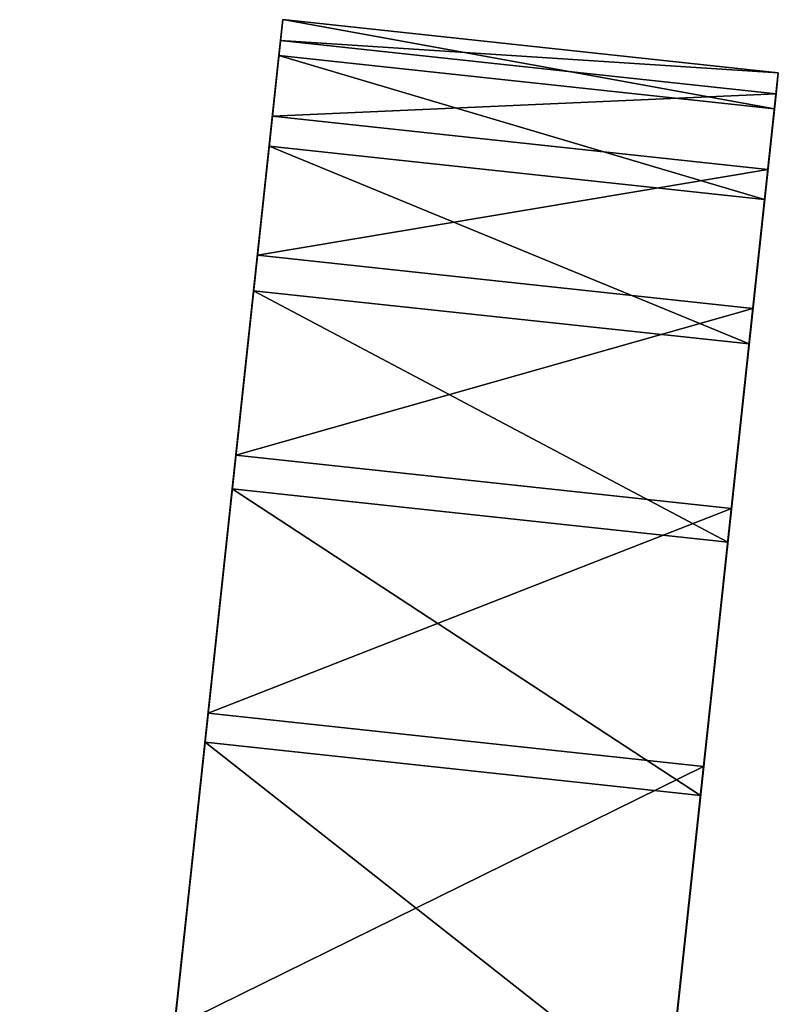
# Model space of a CAD drawing. Extents: x 856 to 1396, y -116 to 539.
# Tile 82 of 115: x 1149 to 1158, y 526 to 539. Entities that reach past the tile are written whole.
import ezdxf

# ---------------------------------------------------------------- set-up
doc = ezdxf.new("R2010")
doc.units = 0
doc.header["$LTSCALE"] = 25.4
doc.layers.get('0').update_dxf_attribs({"color": 13, "linetype": 'CONTINUOUS'})

# ---------------------------------------------------------------- blocks, each defined once
blk = doc.blocks.new('IKA-D-4174_STL')
at = {"color": 43}
for p, q in [((410.294, 1302.284, 641.252), (410.713, 1294.011, 645.147)), ((410.294, 1302.284, 641.252), (410.713, 1294.011, 645.147)), ((416.508, 1302.284, 640.583), (410.713, 1294.011, 645.147)), ((416.508, 1302.284, 640.583), (410.713, 1294.011, 645.147)), ((416.927, 1294.011, 644.478), (416.508, 1302.284, 640.583)), ((416.927, 1294.011, 644.478), (416.508, 1302.284, 640.583)), ((410.713, 1294.011, 645.147), (408.389, 1289.845, 623.548)), ((410.713, 1294.011, 645.147), (408.389, 1289.845, 623.548)), ((416.927, 1294.011, 644.478), (410.713, 1294.011, 645.147)), ((410.713, 1294.011, 645.147), (411.055, 1285.533, 648.322)), ((416.927, 1294.011, 644.478), (410.713, 1294.011, 645.147)), ((410.713, 1294.011, 645.147), (411.055, 1285.533, 648.322)), ((416.927, 1294.011, 644.478), (411.055, 1285.533, 648.322)), ((416.927, 1294.011, 644.478), (411.055, 1285.533, 648.322)), ((416.927, 1294.011, 644.478), (414.603, 1289.845, 622.88)), ((416.927, 1294.011, 644.478), (414.603, 1289.845, 622.88)), ((416.927, 1294.011, 644.478), (414.887, 1280.503, 625.518)), ((416.927, 1294.011, 644.478), (414.887, 1280.503, 625.518)), ((417.269, 1285.533, 647.654), (416.927, 1294.011, 644.478)), ((417.269, 1285.533, 647.654), (416.927, 1294.011, 644.478)), ((411.055, 1285.533, 648.322), (408.389, 1289.845, 623.548)), ((411.055, 1285.533, 648.322), (408.389, 1289.845, 623.548)), ((411.055, 1285.533, 648.322), (408.673, 1280.503, 626.187)), ((411.055, 1285.533, 648.322), (408.673, 1280.503, 626.187)), ((417.269, 1285.533, 647.654), (411.055, 1285.533, 648.322)), ((411.055, 1285.533, 648.322), (411.322, 1276.816, 650.808)), ((417.269, 1285.533, 647.654), (411.055, 1285.533, 648.322)), ((411.055, 1285.533, 648.322), (411.322, 1276.816, 650.808)), ((417.269, 1285.533, 647.654), (411.322, 1276.816, 650.808)), ((417.269, 1285.533, 647.654), (411.322, 1276.816, 650.808)), ((417.269, 1285.533, 647.654), (414.887, 1280.503, 625.518)), ((417.269, 1285.533, 647.654), (414.887, 1280.503, 625.518)), ((417.269, 1285.533, 647.654), (415.095, 1270.802, 627.448)), ((417.269, 1285.533, 647.654), (415.095, 1270.802, 627.448)), ((417.536, 1276.816, 650.14), (417.269, 1285.533, 647.654)), ((417.536, 1276.816, 650.14), (417.269, 1285.533, 647.654)), ((411.322, 1276.816, 650.808), (408.673, 1280.503, 626.187)), ((411.322, 1276.816, 650.808), (408.673, 1280.503, 626.187)), ((411.322, 1276.816, 650.808), (408.881, 1270.802, 628.117)), ((411.322, 1276.816, 650.808), (408.881, 1270.802, 628.117)), ((417.536, 1276.816, 650.14), (411.322, 1276.816, 650.808)), ((411.322, 1276.816, 650.808), (411.517, 1267.829, 652.62)), ((417.536, 1276.816, 650.14), (411.322, 1276.816, 650.808)), ((411.322, 1276.816, 650.808), (411.517, 1267.829, 652.62)), ((417.536, 1276.816, 650.14), (411.517, 1267.829, 652.62)), ((417.536, 1276.816, 650.14), (411.517, 1267.829, 652.62)), ((417.536, 1276.816, 650.14), (415.095, 1270.802, 627.448)), ((417.536, 1276.816, 650.14), (415.095, 1270.802, 627.448)), ((417.731, 1267.829, 651.951), (417.536, 1276.816, 650.14)), ((417.731, 1267.829, 651.951), (417.536, 1276.816, 650.14)), ((411.517, 1267.829, 652.62), (408.881, 1270.802, 628.117)), ((411.517, 1267.829, 652.62), (408.881, 1270.802, 628.117)), ((417.731, 1267.829, 651.951), (415.095, 1270.802, 627.448)), ((417.731, 1267.829, 651.951), (415.095, 1270.802, 627.448)), ((409.01, 1260.865, 629.313), (411.517, 1267.829, 652.62)), ((409.01, 1260.865, 629.313), (411.517, 1267.829, 652.62)), ((417.731, 1267.829, 651.951), (411.517, 1267.829, 652.62)), ((411.517, 1267.829, 652.62), (411.64, 1258.549, 653.758)), ((417.731, 1267.829, 651.951), (411.517, 1267.829, 652.62)), ((411.517, 1267.829, 652.62), (411.64, 1258.549, 653.758)), ((417.731, 1267.829, 651.951), (411.64, 1258.549, 653.758)), ((417.731, 1267.829, 651.951), (411.64, 1258.549, 653.758)), ((417.731, 1267.829, 651.951), (415.224, 1260.865, 628.645)), ((417.731, 1267.829, 651.951), (415.224, 1260.865, 628.645)), ((417.854, 1258.549, 653.089), (417.731, 1267.829, 651.951)), ((417.854, 1258.549, 653.089), (417.731, 1267.829, 651.951)), ((411.688, 1248.976, 654.209), (409.01, 1260.865, 629.313)), ((411.688, 1248.976, 654.209), (409.01, 1260.865, 629.313)), ((411.64, 1258.549, 653.758), (409.01, 1260.865, 629.313)), ((411.64, 1258.549, 653.758), (409.01, 1260.865, 629.313)), ((417.854, 1258.549, 653.089), (415.224, 1260.865, 628.645)), ((417.854, 1258.549, 653.089), (415.224, 1260.865, 628.645)), ((417.854, 1258.549, 653.089), (411.64, 1258.549, 653.758)), ((411.64, 1258.549, 653.758), (411.688, 1248.976, 654.209)), ((417.854, 1258.549, 653.089), (411.64, 1258.549, 653.758)), ((411.64, 1258.549, 653.758), (411.688, 1248.976, 654.209)), ((417.854, 1258.549, 653.089), (411.688, 1248.976, 654.209)), ((417.854, 1258.549, 653.089), (411.688, 1248.976, 654.209)), ((417.854, 1258.549, 653.089), (415.272, 1250.818, 629.096)), ((417.854, 1258.549, 653.089), (415.272, 1250.818, 629.096)), ((417.902, 1248.976, 653.54), (417.854, 1258.549, 653.089)), ((417.902, 1248.976, 653.54), (417.854, 1258.549, 653.089)), ((411.66, 1239.142, 653.947), (409.058, 1250.818, 629.764)), ((411.66, 1239.142, 653.947), (409.058, 1250.818, 629.764)), ((411.688, 1248.976, 654.209), (409.058, 1250.818, 629.764)), ((411.688, 1248.976, 654.209), (409.058, 1250.818, 629.764)), ((417.902, 1248.976, 653.54), (415.272, 1250.818, 629.096)), ((417.902, 1248.976, 653.54), (415.272, 1250.818, 629.096)), ((417.902, 1248.976, 653.54), (411.66, 1239.142, 653.947)), ((417.902, 1248.976, 653.54), (411.66, 1239.142, 653.947)), ((411.688, 1248.976, 654.209), (411.66, 1239.142, 653.947)), ((411.688, 1248.976, 654.209), (411.66, 1239.142, 653.947)), ((417.902, 1248.976, 653.54), (411.688, 1248.976, 654.209)), ((417.902, 1248.976, 653.54), (411.688, 1248.976, 654.209)), ((417.902, 1248.976, 653.54), (415.241, 1240.777, 628.803)), ((417.902, 1248.976, 653.54), (415.241, 1240.777, 628.803)), ((417.874, 1239.142, 653.278), (417.902, 1248.976, 653.54)), ((417.874, 1239.142, 653.278), (417.902, 1248.976, 653.54)), ((411.558, 1229.579, 653), (409.027, 1240.777, 629.472)), ((411.558, 1229.579, 653), (409.027, 1240.777, 629.472)), ((411.66, 1239.142, 653.947), (409.027, 1240.777, 629.472)), ((411.66, 1239.142, 653.947), (409.027, 1240.777, 629.472)), ((417.874, 1239.142, 653.278), (415.241, 1240.777, 628.803)), ((417.874, 1239.142, 653.278), (415.241, 1240.777, 628.803)), ((417.874, 1239.142, 653.278), (411.558, 1229.579, 653)), ((417.874, 1239.142, 653.278), (411.558, 1229.579, 653)), ((411.66, 1239.142, 653.947), (411.558, 1229.579, 653)), ((411.66, 1239.142, 653.947), (411.558, 1229.579, 653)), ((417.874, 1239.142, 653.278), (411.66, 1239.142, 653.947)), ((417.874, 1239.142, 653.278), (411.66, 1239.142, 653.947)), ((417.874, 1239.142, 653.278), (415.13, 1230.834, 627.777)), ((417.874, 1239.142, 653.278), (415.13, 1230.834, 627.777)), ((417.772, 1229.579, 652.331), (417.874, 1239.142, 653.278)), ((417.772, 1229.579, 652.331), (417.874, 1239.142, 653.278)), ((411.37, 1219.552, 651.253), (408.916, 1230.834, 628.445)), ((411.37, 1219.552, 651.253), (408.916, 1230.834, 628.445)), ((411.558, 1229.579, 653), (408.916, 1230.834, 628.445)), ((411.558, 1229.579, 653), (408.916, 1230.834, 628.445)), ((417.772, 1229.579, 652.331), (415.13, 1230.834, 627.777)), ((417.772, 1229.579, 652.331), (415.13, 1230.834, 627.777)), ((417.772, 1229.579, 652.331), (411.37, 1219.552, 651.253)), ((417.772, 1229.579, 652.331), (411.37, 1219.552, 651.253)), ((411.558, 1229.579, 653), (411.37, 1219.552, 651.253)), ((411.558, 1229.579, 653), (411.37, 1219.552, 651.253)), ((417.772, 1229.579, 652.331), (411.558, 1229.579, 653)), ((417.772, 1229.579, 652.331), (411.558, 1229.579, 653)), ((417.772, 1229.579, 652.331), (414.942, 1221.053, 626.028)), ((417.772, 1229.579, 652.331), (414.942, 1221.053, 626.028)), ((417.584, 1219.552, 650.585), (417.772, 1229.579, 652.331)), ((417.584, 1219.552, 650.585), (417.772, 1229.579, 652.331)), ((411.1, 1209.765, 648.745), (408.728, 1221.053, 626.697)), ((411.1, 1209.765, 648.745), (408.728, 1221.053, 626.697)), ((411.37, 1219.552, 651.253), (408.728, 1221.053, 626.697)), ((411.37, 1219.552, 651.253), (408.728, 1221.053, 626.697)), ((417.584, 1219.552, 650.585), (414.942, 1221.053, 626.028)), ((417.584, 1219.552, 650.585), (414.942, 1221.053, 626.028)), ((417.314, 1209.765, 648.077), (414.942, 1221.053, 626.028)), ((417.314, 1209.765, 648.077), (414.942, 1221.053, 626.028)), ((417.584, 1219.552, 650.585), (411.1, 1209.765, 648.745)), ((417.584, 1219.552, 650.585), (411.1, 1209.765, 648.745)), ((411.37, 1219.552, 651.253), (411.1, 1209.765, 648.745)), ((411.37, 1219.552, 651.253), (411.1, 1209.765, 648.745)), ((417.584, 1219.552, 650.585), (411.37, 1219.552, 651.253)), ((417.584, 1219.552, 650.585), (411.37, 1219.552, 651.253)), ((417.314, 1209.765, 648.077), (417.584, 1219.552, 650.585)), ((417.314, 1209.765, 648.077), (417.584, 1219.552, 650.585)), ((408.463, 1211.473, 624.235), (410.752, 1200.403, 645.508)), ((411.1, 1209.765, 648.745), (408.463, 1211.473, 624.235)), ((411.1, 1209.765, 648.745), (408.463, 1211.473, 624.235)), ((408.463, 1211.473, 624.235), (410.752, 1200.403, 645.508)), ((417.314, 1209.765, 648.077), (414.677, 1211.473, 623.567)), ((417.314, 1209.765, 648.077), (414.677, 1211.473, 623.567)), ((416.966, 1200.403, 644.84), (414.677, 1211.473, 623.567)), ((416.966, 1200.403, 644.84), (414.677, 1211.473, 623.567)), ((417.314, 1209.765, 648.077), (410.752, 1200.403, 645.508)), ((417.314, 1209.765, 648.077), (410.752, 1200.403, 645.508)), ((411.1, 1209.765, 648.745), (410.752, 1200.403, 645.508)), ((411.1, 1209.765, 648.745), (410.752, 1200.403, 645.508)), ((417.314, 1209.765, 648.077), (411.1, 1209.765, 648.745)), ((417.314, 1209.765, 648.077), (411.1, 1209.765, 648.745)), ((416.966, 1200.403, 644.84), (417.314, 1209.765, 648.077)), ((416.966, 1200.403, 644.84), (417.314, 1209.765, 648.077)), ((416.966, 1200.403, 644.84), (414.332, 1202.016, 620.357)), ((416.966, 1200.403, 644.84), (414.332, 1202.016, 620.357)), ((416.966, 1200.403, 644.84), (410.328, 1191.532, 641.57)), ((416.966, 1200.403, 644.84), (410.328, 1191.532, 641.57)), ((410.752, 1200.403, 645.508), (410.328, 1191.532, 641.57)), ((410.752, 1200.403, 645.508), (410.328, 1191.532, 641.57)), ((416.966, 1200.403, 644.84), (410.752, 1200.403, 645.508)), ((416.966, 1200.403, 644.84), (410.752, 1200.403, 645.508)), ((416.542, 1191.532, 640.901), (416.966, 1200.403, 644.84)), ((416.542, 1191.532, 640.901), (416.966, 1200.403, 644.84))]:
    blk.add_line(p, q, dxfattribs=at)
mesh = blk.add_polyface(dxfattribs=at)
corners = [(410.294, 1302.284, 641.252), (408.389, 1289.845, 623.548), (410.713, 1294.011, 645.147)]
mesh.append_faces([[corners[k] for k in face] for face in [(0, 1, 2)]], dxfattribs={"color": 43})
mesh = blk.add_polyface(dxfattribs=at)
corners = [(416.508, 1302.284, 640.583), (410.294, 1302.284, 641.252), (410.713, 1294.011, 645.147)]
mesh.append_faces([[corners[k] for k in face] for face in [(0, 1, 2)]], dxfattribs={"color": 43})
mesh = blk.add_polyface(dxfattribs=at)
corners = [(416.927, 1294.011, 644.478), (416.508, 1302.284, 640.583), (410.713, 1294.011, 645.147)]
mesh.append_faces([[corners[k] for k in face] for face in [(0, 1, 2)]], dxfattribs={"color": 43})
mesh = blk.add_polyface(dxfattribs=at)
corners = [(416.508, 1302.284, 640.583), (416.927, 1294.011, 644.478), (414.603, 1289.845, 622.88)]
mesh.append_faces([[corners[k] for k in face] for face in [(0, 1, 2)]], dxfattribs={"color": 43})
mesh = blk.add_polyface(dxfattribs=at)
corners = [(410.713, 1294.011, 645.147), (408.389, 1289.845, 623.548), (411.055, 1285.533, 648.322)]
mesh.append_faces([[corners[k] for k in face] for face in [(0, 1, 2)]], dxfattribs={"color": 43})
mesh = blk.add_polyface(dxfattribs=at)
corners = [(416.927, 1294.011, 644.478), (410.713, 1294.011, 645.147), (411.055, 1285.533, 648.322)]
mesh.append_faces([[corners[k] for k in face] for face in [(0, 1, 2)]], dxfattribs={"color": 43})
mesh = blk.add_polyface(dxfattribs=at)
corners = [(417.269, 1285.533, 647.654), (416.927, 1294.011, 644.478), (411.055, 1285.533, 648.322)]
mesh.append_faces([[corners[k] for k in face] for face in [(0, 1, 2)]], dxfattribs={"color": 43})
mesh = blk.add_polyface(dxfattribs=at)
corners = [(416.927, 1294.011, 644.478), (414.887, 1280.503, 625.518), (414.603, 1289.845, 622.88)]
mesh.append_faces([[corners[k] for k in face] for face in [(0, 1, 2)]], dxfattribs={"color": 43})
mesh = blk.add_polyface(dxfattribs=at)
corners = [(416.927, 1294.011, 644.478), (417.269, 1285.533, 647.654), (414.887, 1280.503, 625.518)]
mesh.append_faces([[corners[k] for k in face] for face in [(0, 1, 2)]], dxfattribs={"color": 43})
mesh = blk.add_polyface(dxfattribs=at)
corners = [(408.389, 1289.845, 623.548), (408.673, 1280.503, 626.187), (411.055, 1285.533, 648.322)]
mesh.append_faces([[corners[k] for k in face] for face in [(0, 1, 2)]], dxfattribs={"color": 43})
mesh = blk.add_polyface(dxfattribs=at)
corners = [(411.055, 1285.533, 648.322), (408.673, 1280.503, 626.187), (411.322, 1276.816, 650.808)]
mesh.append_faces([[corners[k] for k in face] for face in [(0, 1, 2)]], dxfattribs={"color": 43})
mesh = blk.add_polyface(dxfattribs=at)
corners = [(417.269, 1285.533, 647.654), (411.055, 1285.533, 648.322), (411.322, 1276.816, 650.808)]
mesh.append_faces([[corners[k] for k in face] for face in [(0, 1, 2)]], dxfattribs={"color": 43})
mesh = blk.add_polyface(dxfattribs=at)
corners = [(417.536, 1276.816, 650.14), (417.269, 1285.533, 647.654), (411.322, 1276.816, 650.808)]
mesh.append_faces([[corners[k] for k in face] for face in [(0, 1, 2)]], dxfattribs={"color": 43})
mesh = blk.add_polyface(dxfattribs=at)
corners = [(417.269, 1285.533, 647.654), (415.095, 1270.802, 627.448), (414.887, 1280.503, 625.518)]
mesh.append_faces([[corners[k] for k in face] for face in [(0, 1, 2)]], dxfattribs={"color": 43})
mesh = blk.add_polyface(dxfattribs=at)
corners = [(417.269, 1285.533, 647.654), (417.536, 1276.816, 650.14), (415.095, 1270.802, 627.448)]
mesh.append_faces([[corners[k] for k in face] for face in [(0, 1, 2)]], dxfattribs={"color": 43})
mesh = blk.add_polyface(dxfattribs=at)
corners = [(408.673, 1280.503, 626.187), (408.881, 1270.802, 628.117), (411.322, 1276.816, 650.808)]
mesh.append_faces([[corners[k] for k in face] for face in [(0, 1, 2)]], dxfattribs={"color": 43})
mesh = blk.add_polyface(dxfattribs=at)
corners = [(411.322, 1276.816, 650.808), (408.881, 1270.802, 628.117), (411.517, 1267.829, 652.62)]
mesh.append_faces([[corners[k] for k in face] for face in [(0, 1, 2)]], dxfattribs={"color": 43})
mesh = blk.add_polyface(dxfattribs=at)
corners = [(417.536, 1276.816, 650.14), (411.322, 1276.816, 650.808), (411.517, 1267.829, 652.62)]
mesh.append_faces([[corners[k] for k in face] for face in [(0, 1, 2)]], dxfattribs={"color": 43})
mesh = blk.add_polyface(dxfattribs=at)
corners = [(417.731, 1267.829, 651.951), (417.536, 1276.816, 650.14), (411.517, 1267.829, 652.62)]
mesh.append_faces([[corners[k] for k in face] for face in [(0, 1, 2)]], dxfattribs={"color": 43})
mesh = blk.add_polyface(dxfattribs=at)
corners = [(417.536, 1276.816, 650.14), (417.731, 1267.829, 651.951), (415.095, 1270.802, 627.448)]
mesh.append_faces([[corners[k] for k in face] for face in [(0, 1, 2)]], dxfattribs={"color": 43})
mesh = blk.add_polyface(dxfattribs=at)
corners = [(408.881, 1270.802, 628.117), (409.01, 1260.865, 629.313), (411.517, 1267.829, 652.62)]
mesh.append_faces([[corners[k] for k in face] for face in [(0, 1, 2)]], dxfattribs={"color": 43})
mesh = blk.add_polyface(dxfattribs=at)
corners = [(415.095, 1270.802, 627.448), (417.731, 1267.829, 651.951), (415.224, 1260.865, 628.645)]
mesh.append_faces([[corners[k] for k in face] for face in [(0, 1, 2)]], dxfattribs={"color": 43})
mesh = blk.add_polyface(dxfattribs=at)
corners = [(411.517, 1267.829, 652.62), (409.01, 1260.865, 629.313), (411.64, 1258.549, 653.758)]
mesh.append_faces([[corners[k] for k in face] for face in [(0, 1, 2)]], dxfattribs={"color": 43})
mesh = blk.add_polyface(dxfattribs=at)
corners = [(417.731, 1267.829, 651.951), (411.517, 1267.829, 652.62), (411.64, 1258.549, 653.758)]
mesh.append_faces([[corners[k] for k in face] for face in [(0, 1, 2)]], dxfattribs={"color": 43})
mesh = blk.add_polyface(dxfattribs=at)
corners = [(417.854, 1258.549, 653.089), (417.731, 1267.829, 651.951), (411.64, 1258.549, 653.758)]
mesh.append_faces([[corners[k] for k in face] for face in [(0, 1, 2)]], dxfattribs={"color": 43})
mesh = blk.add_polyface(dxfattribs=at)
corners = [(417.731, 1267.829, 651.951), (417.854, 1258.549, 653.089), (415.224, 1260.865, 628.645)]
mesh.append_faces([[corners[k] for k in face] for face in [(0, 1, 2)]], dxfattribs={"color": 43})
mesh = blk.add_polyface(dxfattribs=at)
corners = [(409.01, 1260.865, 629.313), (409.058, 1250.818, 629.764), (411.688, 1248.976, 654.209)]
mesh.append_faces([[corners[k] for k in face] for face in [(0, 1, 2)]], dxfattribs={"color": 43})
mesh = blk.add_polyface(dxfattribs=at)
corners = [(409.01, 1260.865, 629.313), (411.688, 1248.976, 654.209), (411.64, 1258.549, 653.758)]
mesh.append_faces([[corners[k] for k in face] for face in [(0, 1, 2)]], dxfattribs={"color": 43})
mesh = blk.add_polyface(dxfattribs=at)
corners = [(415.224, 1260.865, 628.645), (417.854, 1258.549, 653.089), (415.272, 1250.818, 629.096)]
mesh.append_faces([[corners[k] for k in face] for face in [(0, 1, 2)]], dxfattribs={"color": 43})
mesh = blk.add_polyface(dxfattribs=at)
corners = [(417.854, 1258.549, 653.089), (411.64, 1258.549, 653.758), (411.688, 1248.976, 654.209)]
mesh.append_faces([[corners[k] for k in face] for face in [(0, 1, 2)]], dxfattribs={"color": 43})
mesh = blk.add_polyface(dxfattribs=at)
corners = [(417.902, 1248.976, 653.54), (417.854, 1258.549, 653.089), (411.688, 1248.976, 654.209)]
mesh.append_faces([[corners[k] for k in face] for face in [(0, 1, 2)]], dxfattribs={"color": 43})
mesh = blk.add_polyface(dxfattribs=at)
corners = [(417.854, 1258.549, 653.089), (417.902, 1248.976, 653.54), (415.272, 1250.818, 629.096)]
mesh.append_faces([[corners[k] for k in face] for face in [(0, 1, 2)]], dxfattribs={"color": 43})
mesh = blk.add_polyface(dxfattribs=at)
corners = [(409.058, 1250.818, 629.764), (409.027, 1240.777, 629.472), (411.66, 1239.142, 653.947)]
mesh.append_faces([[corners[k] for k in face] for face in [(0, 1, 2)]], dxfattribs={"color": 43})
mesh = blk.add_polyface(dxfattribs=at)
corners = [(409.058, 1250.818, 629.764), (411.66, 1239.142, 653.947), (411.688, 1248.976, 654.209)]
mesh.append_faces([[corners[k] for k in face] for face in [(0, 1, 2)]], dxfattribs={"color": 43})
mesh = blk.add_polyface(dxfattribs=at)
corners = [(415.272, 1250.818, 629.096), (417.902, 1248.976, 653.54), (415.241, 1240.777, 628.803)]
mesh.append_faces([[corners[k] for k in face] for face in [(0, 1, 2)]], dxfattribs={"color": 43})
mesh = blk.add_polyface(dxfattribs=at)
corners = [(417.902, 1248.976, 653.54), (411.66, 1239.142, 653.947), (417.874, 1239.142, 653.278)]
mesh.append_faces([[corners[k] for k in face] for face in [(0, 1, 2)]], dxfattribs={"color": 43})
mesh = blk.add_polyface(dxfattribs=at)
corners = [(417.902, 1248.976, 653.54), (411.688, 1248.976, 654.209), (411.66, 1239.142, 653.947)]
mesh.append_faces([[corners[k] for k in face] for face in [(0, 1, 2)]], dxfattribs={"color": 43})
mesh = blk.add_polyface(dxfattribs=at)
corners = [(417.902, 1248.976, 653.54), (417.874, 1239.142, 653.278), (415.241, 1240.777, 628.803)]
mesh.append_faces([[corners[k] for k in face] for face in [(0, 1, 2)]], dxfattribs={"color": 43})
mesh = blk.add_polyface(dxfattribs=at)
corners = [(409.027, 1240.777, 629.472), (408.916, 1230.834, 628.445), (411.558, 1229.579, 653)]
mesh.append_faces([[corners[k] for k in face] for face in [(0, 1, 2)]], dxfattribs={"color": 43})
mesh = blk.add_polyface(dxfattribs=at)
corners = [(409.027, 1240.777, 629.472), (411.558, 1229.579, 653), (411.66, 1239.142, 653.947)]
mesh.append_faces([[corners[k] for k in face] for face in [(0, 1, 2)]], dxfattribs={"color": 43})
mesh = blk.add_polyface(dxfattribs=at)
corners = [(415.241, 1240.777, 628.803), (417.874, 1239.142, 653.278), (415.13, 1230.834, 627.777)]
mesh.append_faces([[corners[k] for k in face] for face in [(0, 1, 2)]], dxfattribs={"color": 43})
mesh = blk.add_polyface(dxfattribs=at)
corners = [(417.874, 1239.142, 653.278), (411.558, 1229.579, 653), (417.772, 1229.579, 652.331)]
mesh.append_faces([[corners[k] for k in face] for face in [(0, 1, 2)]], dxfattribs={"color": 43})
mesh = blk.add_polyface(dxfattribs=at)
corners = [(417.874, 1239.142, 653.278), (411.66, 1239.142, 653.947), (411.558, 1229.579, 653)]
mesh.append_faces([[corners[k] for k in face] for face in [(0, 1, 2)]], dxfattribs={"color": 43})
mesh = blk.add_polyface(dxfattribs=at)
corners = [(417.874, 1239.142, 653.278), (417.772, 1229.579, 652.331), (415.13, 1230.834, 627.777)]
mesh.append_faces([[corners[k] for k in face] for face in [(0, 1, 2)]], dxfattribs={"color": 43})
mesh = blk.add_polyface(dxfattribs=at)
corners = [(408.916, 1230.834, 628.445), (408.728, 1221.053, 626.697), (411.37, 1219.552, 651.253)]
mesh.append_faces([[corners[k] for k in face] for face in [(0, 1, 2)]], dxfattribs={"color": 43})
mesh = blk.add_polyface(dxfattribs=at)
corners = [(408.916, 1230.834, 628.445), (411.37, 1219.552, 651.253), (411.558, 1229.579, 653)]
mesh.append_faces([[corners[k] for k in face] for face in [(0, 1, 2)]], dxfattribs={"color": 43})
mesh = blk.add_polyface(dxfattribs=at)
corners = [(415.13, 1230.834, 627.777), (417.772, 1229.579, 652.331), (414.942, 1221.053, 626.028)]
mesh.append_faces([[corners[k] for k in face] for face in [(0, 1, 2)]], dxfattribs={"color": 43})
mesh = blk.add_polyface(dxfattribs=at)
corners = [(417.772, 1229.579, 652.331), (411.37, 1219.552, 651.253), (417.584, 1219.552, 650.585)]
mesh.append_faces([[corners[k] for k in face] for face in [(0, 1, 2)]], dxfattribs={"color": 43})
mesh = blk.add_polyface(dxfattribs=at)
corners = [(417.772, 1229.579, 652.331), (411.558, 1229.579, 653), (411.37, 1219.552, 651.253)]
mesh.append_faces([[corners[k] for k in face] for face in [(0, 1, 2)]], dxfattribs={"color": 43})
mesh = blk.add_polyface(dxfattribs=at)
corners = [(417.772, 1229.579, 652.331), (417.584, 1219.552, 650.585), (414.942, 1221.053, 626.028)]
mesh.append_faces([[corners[k] for k in face] for face in [(0, 1, 2)]], dxfattribs={"color": 43})
mesh = blk.add_polyface(dxfattribs=at)
corners = [(408.728, 1221.053, 626.697), (408.463, 1211.473, 624.235), (411.1, 1209.765, 648.745)]
mesh.append_faces([[corners[k] for k in face] for face in [(0, 1, 2)]], dxfattribs={"color": 43})
mesh = blk.add_polyface(dxfattribs=at)
corners = [(408.728, 1221.053, 626.697), (411.1, 1209.765, 648.745), (411.37, 1219.552, 651.253)]
mesh.append_faces([[corners[k] for k in face] for face in [(0, 1, 2)]], dxfattribs={"color": 43})
mesh = blk.add_polyface(dxfattribs=at)
corners = [(414.942, 1221.053, 626.028), (417.314, 1209.765, 648.077), (414.677, 1211.473, 623.567)]
mesh.append_faces([[corners[k] for k in face] for face in [(0, 1, 2)]], dxfattribs={"color": 43})
mesh = blk.add_polyface(dxfattribs=at)
corners = [(414.942, 1221.053, 626.028), (417.584, 1219.552, 650.585), (417.314, 1209.765, 648.077)]
mesh.append_faces([[corners[k] for k in face] for face in [(0, 1, 2)]], dxfattribs={"color": 43})
mesh = blk.add_polyface(dxfattribs=at)
corners = [(417.584, 1219.552, 650.585), (411.1, 1209.765, 648.745), (417.314, 1209.765, 648.077)]
mesh.append_faces([[corners[k] for k in face] for face in [(0, 1, 2)]], dxfattribs={"color": 43})
mesh = blk.add_polyface(dxfattribs=at)
corners = [(417.584, 1219.552, 650.585), (411.37, 1219.552, 651.253), (411.1, 1209.765, 648.745)]
mesh.append_faces([[corners[k] for k in face] for face in [(0, 1, 2)]], dxfattribs={"color": 43})
mesh = blk.add_polyface(dxfattribs=at)
corners = [(408.463, 1211.473, 624.235), (410.752, 1200.403, 645.508), (411.1, 1209.765, 648.745)]
mesh.append_faces([[corners[k] for k in face] for face in [(0, 1, 2)]], dxfattribs={"color": 43})
mesh = blk.add_polyface(dxfattribs=at)
corners = [(408.463, 1211.473, 624.235), (410.328, 1191.532, 641.57), (410.752, 1200.403, 645.508)]
mesh.append_faces([[corners[k] for k in face] for face in [(0, 1, 2)]], dxfattribs={"color": 43})
mesh = blk.add_polyface(dxfattribs=at)
corners = [(414.677, 1211.473, 623.567), (416.966, 1200.403, 644.84), (414.332, 1202.016, 620.357)]
mesh.append_faces([[corners[k] for k in face] for face in [(0, 1, 2)]], dxfattribs={"color": 43})
mesh = blk.add_polyface(dxfattribs=at)
corners = [(414.677, 1211.473, 623.567), (417.314, 1209.765, 648.077), (416.966, 1200.403, 644.84)]
mesh.append_faces([[corners[k] for k in face] for face in [(0, 1, 2)]], dxfattribs={"color": 43})
mesh = blk.add_polyface(dxfattribs=at)
corners = [(417.314, 1209.765, 648.077), (410.752, 1200.403, 645.508), (416.966, 1200.403, 644.84)]
mesh.append_faces([[corners[k] for k in face] for face in [(0, 1, 2)]], dxfattribs={"color": 43})
mesh = blk.add_polyface(dxfattribs=at)
corners = [(417.314, 1209.765, 648.077), (411.1, 1209.765, 648.745), (410.752, 1200.403, 645.508)]
mesh.append_faces([[corners[k] for k in face] for face in [(0, 1, 2)]], dxfattribs={"color": 43})
mesh = blk.add_polyface(dxfattribs=at)
corners = [(414.332, 1202.016, 620.357), (416.966, 1200.403, 644.84), (416.542, 1191.532, 640.901)]
mesh.append_faces([[corners[k] for k in face] for face in [(0, 1, 2)]], dxfattribs={"color": 43})
mesh = blk.add_polyface(dxfattribs=at)
corners = [(416.966, 1200.403, 644.84), (410.328, 1191.532, 641.57), (416.542, 1191.532, 640.901)]
mesh.append_faces([[corners[k] for k in face] for face in [(0, 1, 2)]], dxfattribs={"color": 43})
mesh = blk.add_polyface(dxfattribs=at)
corners = [(416.966, 1200.403, 644.84), (410.752, 1200.403, 645.508), (410.328, 1191.532, 641.57)]
mesh.append_faces([[corners[k] for k in face] for face in [(0, 1, 2)]], dxfattribs={"color": 43})

msp = doc.modelspace()

# ---------------------------------------------------------------- block references
at = {"color": 0, "extrusion": (0, 1, -4.996e-16), "rotation": 180}
msp.add_blockref('IKA-D-4174_STL', (-740.325, 3944.307, -115.555), dxfattribs=at)

doc.saveas('drawing.dxf')
